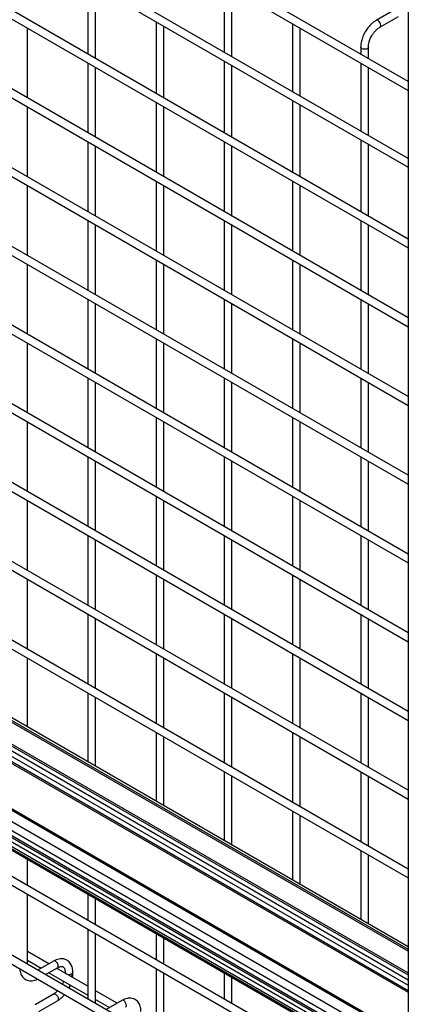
# Model space of a CAD drawing. Header units: inches. Extents: x 0.2 to 10.8, y 0.2 to 8.2.
# Tile 29 of 50: x 7.779 to 8.067, y 6.118 to 6.848. Entities that reach past the tile are written whole.
import ezdxf

# ---------------------------------------------------------------- set-up
doc = ezdxf.new("R2010")
doc.units = ezdxf.units.IN
doc.header["$MEASUREMENT"] = 0

msp = doc.modelspace()

# ---------------------------------------------------------------- linework, layer by layer
for p, q in [((8.06658, 7.65898), (8.06658, 5.73428)), ((8.06658, 6.80183), (7.37293, 7.20226)), ((7.37008, 7.19732), (8.06658, 6.79523)), ((7.37008, 7.14045), (8.06658, 6.73837)), ((8.06658, 6.74496), (7.43086, 7.11196)), ((8.06658, 6.68518), (7.37293, 7.08562)), ((7.37008, 7.08067), (8.06658, 6.67858)), ((8.06658, 6.62686), (7.37293, 7.02729)), ((7.37008, 7.02234), (8.06658, 6.62026)), ((8.06658, 6.56853), (7.37293, 6.96897)), ((7.37008, 6.96402), (8.06658, 6.56193)), ((8.06658, 6.51021), (7.37293, 6.91064)), ((7.37008, 6.90569), (8.06658, 6.50361)), ((7.82928, 6.87536), (7.82928, 6.82217)), ((7.83499, 6.81888), (7.83499, 6.87206)), ((7.93029, 6.87391), (7.93029, 6.82364)), ((7.93601, 6.82034), (7.93601, 6.87061)), ((8.06658, 6.45188), (7.37293, 6.85232)), ((8.05643, 6.85506), (8.04271, 6.84714)), ((8.04557, 6.84219), (8.05928, 6.85011)), ((7.37008, 6.84737), (8.06658, 6.44529)), ((7.78448, 6.78971), (7.78448, 6.84143)), ((7.87979, 6.8462), (7.87979, 6.79302)), ((7.8855, 6.78972), (7.8855, 6.8429)), ((7.9808, 6.84475), (7.9808, 6.79448)), ((7.98651, 6.79119), (7.98651, 6.84145)), ((8.03131, 6.82739), (8.03131, 6.82219)), ((8.03702, 6.81889), (8.03702, 6.82739)), ((7.82928, 6.81558), (7.82928, 6.76385)), ((7.83499, 6.76055), (7.83499, 6.81228)), ((7.93029, 6.81704), (7.93029, 6.76386)), ((7.93601, 6.76056), (7.93601, 6.81374)), ((8.03131, 6.8156), (8.03131, 6.76533)), ((8.03702, 6.76203), (8.03702, 6.8123)), ((8.06658, 6.39356), (7.37293, 6.79399)), ((7.37008, 6.78905), (8.06658, 6.38696)), ((7.78448, 6.73138), (7.78448, 6.78311)), ((7.87979, 6.78642), (7.87979, 6.73469)), ((7.8855, 6.73139), (7.8855, 6.78312)), ((7.9808, 6.78789), (7.9808, 6.7347)), ((7.98651, 6.7314), (7.98651, 6.78459)), ((7.82928, 6.75725), (7.82928, 6.70553)), ((7.83499, 6.70223), (7.83499, 6.75395)), ((7.93029, 6.75726), (7.93029, 6.70554)), ((7.93601, 6.70224), (7.93601, 6.75396)), ((8.03131, 6.75873), (8.03131, 6.70554)), ((8.03702, 6.70225), (8.03702, 6.75543)), ((8.06658, 6.33524), (7.37293, 6.73567)), ((7.37008, 6.73072), (8.06658, 6.32864)), ((7.78448, 6.67306), (7.78448, 6.72479)), ((7.87979, 6.72809), (7.87979, 6.67637)), ((7.8855, 6.67307), (7.8855, 6.7248)), ((7.9808, 6.7281), (7.9808, 6.67638)), ((7.98651, 6.67308), (7.98651, 6.72481)), ((7.82928, 6.69893), (7.82928, 6.6472)), ((7.83499, 6.6439), (7.83499, 6.69563)), ((7.93029, 6.69894), (7.93029, 6.64721)), ((7.93601, 6.64391), (7.93601, 6.69564)), ((8.03131, 6.69895), (8.03131, 6.64722)), ((8.03702, 6.64392), (8.03702, 6.69565)), ((8.06658, 6.27691), (7.37293, 6.67735)), ((7.37008, 6.6724), (8.06658, 6.27031)), ((7.78448, 6.61474), (7.78448, 6.66646)), ((7.87979, 6.66977), (7.87979, 6.61804)), ((7.8855, 6.61475), (7.8855, 6.66647)), ((7.9808, 6.66978), (7.9808, 6.61805)), ((7.98651, 6.61475), (7.98651, 6.66648)), ((7.82928, 6.6406), (7.82928, 6.58888)), ((7.83499, 6.58558), (7.83499, 6.6373)), ((7.93029, 6.64061), (7.93029, 6.58889)), ((7.93601, 6.58559), (7.93601, 6.63731)), ((8.03131, 6.64062), (8.03131, 6.5889)), ((8.03702, 6.5856), (8.03702, 6.63732)), ((8.06658, 6.21859), (7.37293, 6.61902)), ((7.37008, 6.61407), (8.06658, 6.21199)), ((7.78448, 6.55641), (7.78448, 6.60814)), ((7.87979, 6.61145), (7.87979, 6.55972)), ((7.8855, 6.55642), (7.8855, 6.60815)), ((7.9808, 6.61146), (7.9808, 6.55973)), ((7.98651, 6.55643), (7.98651, 6.60816)), ((7.82928, 6.58228), (7.82928, 6.53055)), ((7.83499, 6.52725), (7.83499, 6.57898)), ((7.93029, 6.58229), (7.93029, 6.53056)), ((7.93601, 6.52726), (7.93601, 6.57899)), ((8.03131, 6.5823), (8.03131, 6.53057)), ((8.03702, 6.52727), (8.03702, 6.579)), ((8.06658, 6.15767), (7.35264, 6.56982)), ((7.35463, 6.5701), (8.06658, 6.1591)), ((8.06658, 6.16098), (7.35741, 6.57038)), ((7.34088, 6.56057), (8.06658, 6.14163)), ((7.78448, 6.49809), (7.78448, 6.54981)), ((7.87979, 6.55312), (7.87979, 6.5014)), ((7.8855, 6.4981), (7.8855, 6.54982)), ((7.9808, 6.55313), (7.9808, 6.5014)), ((7.98651, 6.49811), (7.98651, 6.54983)), ((7.36233, 6.53908), (8.06658, 6.13252)), ((8.06658, 6.12838), (7.36233, 6.53494)), ((7.37235, 6.5409), (8.06658, 6.14013)), ((7.37235, 6.53726), (8.06658, 6.13649)), ((7.36298, 6.53349), (8.06658, 6.12731)), ((7.82928, 6.52395), (7.82928, 6.47223)), ((7.83499, 6.46893), (7.83499, 6.52066)), ((7.93029, 6.52396), (7.93029, 6.47224)), ((7.93601, 6.46894), (7.93601, 6.52067)), ((8.03131, 6.52397), (8.03131, 6.47225)), ((8.03702, 6.46895), (8.03702, 6.52067)), ((7.78448, 6.43976), (7.78448, 6.49149)), ((7.87979, 6.4948), (7.87979, 6.44307)), ((7.8855, 6.43977), (7.8855, 6.4915)), ((7.9808, 6.49481), (7.9808, 6.44308)), ((7.98651, 6.43978), (7.98651, 6.49151)), ((7.36233, 6.48422), (8.06658, 6.07767)), ((8.06658, 6.0839), (7.36615, 6.48825)), ((7.39023, 6.48407), (8.06658, 6.09362)), ((8.06658, 6.06378), (7.34087, 6.48272)), ((7.34235, 6.48111), (8.06658, 6.06302)), ((8.06658, 6.07352), (7.36233, 6.48008)), ((7.36298, 6.47864), (8.06658, 6.07246)), ((7.38944, 6.48346), (8.06658, 6.09255)), ((8.06658, 6.06903), (7.37235, 6.4698)), ((8.06658, 6.06539), (7.37235, 6.46616)), ((7.82928, 6.46563), (7.82928, 6.4139)), ((7.83499, 6.41061), (7.83499, 6.46233)), ((7.93029, 6.46564), (7.93029, 6.41391)), ((7.93601, 6.41061), (7.93601, 6.46234)), ((8.03131, 6.46565), (8.03131, 6.41392)), ((8.03702, 6.41062), (8.03702, 6.46235)), ((8.06658, 6.04361), (7.37293, 6.44405)), ((7.37008, 6.4391), (8.06658, 6.03702)), ((7.78448, 6.38144), (7.78448, 6.43316)), ((7.87979, 6.43647), (7.87979, 6.38475)), ((7.8855, 6.38145), (7.8855, 6.43317)), ((7.9808, 6.43648), (7.9808, 6.38476)), ((7.98651, 6.38146), (7.98651, 6.43318)), ((7.82928, 6.40731), (7.82928, 6.35558)), ((7.83499, 6.35228), (7.83499, 6.40401)), ((7.93029, 6.40732), (7.93029, 6.35559)), ((7.93601, 6.35229), (7.93601, 6.40402)), ((8.03131, 6.40732), (8.03131, 6.3556)), ((8.03702, 6.3523), (8.03702, 6.40403)), ((8.06658, 5.98529), (7.37293, 6.38572)), ((7.37008, 6.38078), (8.06658, 5.97869)), ((7.78448, 6.32383), (7.78448, 6.37484)), ((7.87979, 6.37815), (7.87979, 6.32642)), ((7.8855, 6.32312), (7.8855, 6.37485)), ((7.9808, 6.37816), (7.9808, 6.32643)), ((7.98651, 6.32313), (7.98651, 6.37486)), ((7.82928, 6.34898), (7.82928, 6.29797)), ((7.83499, 6.29467), (7.83499, 6.34568)), ((7.93029, 6.34899), (7.93029, 6.29726)), ((7.93601, 6.29397), (7.93601, 6.34569)), ((8.03131, 6.349), (8.03131, 6.29727)), ((8.03702, 6.29398), (8.03702, 6.3457)), ((7.87979, 6.31982), (7.87979, 6.26881)), ((7.8855, 6.26551), (7.8855, 6.31653)), ((7.9808, 6.31983), (7.9808, 6.26811)), ((7.98651, 6.26481), (7.98651, 6.31653)), ((7.93029, 6.29067), (7.93029, 6.23966)), ((7.93601, 6.23636), (7.93601, 6.28737)), ((8.03131, 6.29068), (8.03131, 6.23895)), ((8.03702, 6.23565), (8.03702, 6.28738)), ((7.9808, 6.26151), (7.9808, 6.2105)), ((7.98651, 6.2072), (7.98651, 6.25821)), ((8.03131, 6.23235), (8.03131, 6.18134)), ((8.03702, 6.17804), (8.03702, 6.22905)), ((7.78448, 6.20647), (7.78448, 6.22587)), ((7.78448, 6.14814), (7.78448, 6.19987)), ((7.82928, 6.20001), (7.82928, 6.18061)), ((7.83499, 6.17731), (7.83499, 6.19671)), ((7.82928, 6.17401), (7.82928, 6.12228)), ((7.83499, 6.11898), (7.83499, 6.17071)), ((7.87979, 6.17085), (7.87979, 6.15145)), ((7.8855, 6.14815), (7.8855, 6.16756)), ((7.80041, 6.14838), (7.78448, 6.15758)), ((7.78448, 6.15098), (7.7947, 6.14508)), ((7.80389, 6.15039), (7.79224, 6.14366)), ((7.79795, 6.14036), (7.80674, 6.14544)), ((7.80041, 6.14178), (7.82928, 6.12512)), ((7.82928, 6.13172), (7.80613, 6.14508)), ((7.81238, 6.14218), (7.81238, 6.14147)), ((7.8181, 6.14069), (7.8181, 6.14218)), ((7.87979, 6.14485), (7.87979, 6.09312)), ((7.8855, 6.08983), (7.8855, 6.14155)), ((7.93029, 6.1417), (7.93029, 6.12229)), ((7.93601, 6.11899), (7.93601, 6.1384)), ((7.85092, 6.11922), (7.83499, 6.12842)), ((7.80389, 6.12598), (7.79017, 6.11806)), ((7.79303, 6.11311), (7.80674, 6.12103)), ((7.83499, 6.12182), (7.84521, 6.11593)), ((7.85439, 6.12123), (7.84275, 6.11451))]:
    msp.add_line(p, q)
at = {"flags": 128}
for points in [[(8.04414, 6.847), (8.04337, 6.84727), (8.04271, 6.84714), (8.0427, 6.84714)], [(8.04556, 6.84219), (8.04557, 6.84219), (8.04601, 6.8427), (8.04616, 6.8435), (8.04601, 6.84448), (8.04557, 6.84549), (8.04491, 6.84637), (8.04414, 6.847)], [(8.03702, 6.82739), (8.03702, 6.82739), (8.03681, 6.82676), (8.03619, 6.82622), (8.03526, 6.82586), (8.03417, 6.82574), (8.03307, 6.82586), (8.03215, 6.82622), (8.03153, 6.82676), (8.03131, 6.82739), (8.03131, 6.8274)], [(7.80674, 6.14544), (7.80674, 6.14544), (7.80718, 6.14594), (7.80734, 6.14675), (7.80718, 6.14773), (7.80674, 6.14874), (7.80609, 6.14962), (7.80532, 6.15025), (7.80454, 6.15051), (7.80389, 6.15039)], [(7.81238, 6.14218), (7.8126, 6.14155), (7.81322, 6.14102), (7.81415, 6.14066), (7.81524, 6.14053), (7.81633, 6.14066), (7.81726, 6.14102), (7.81788, 6.14155), (7.8181, 6.14217)], [(7.80389, 6.12598), (7.80454, 6.12611), (7.80532, 6.12584), (7.80609, 6.12521), (7.80674, 6.12433), (7.80718, 6.12332), (7.80734, 6.12234), (7.80718, 6.12153), (7.80674, 6.12103), (7.80674, 6.12103)], [(7.85725, 6.11628), (7.85725, 6.11628), (7.85769, 6.11679), (7.85784, 6.11759), (7.85769, 6.11857), (7.85725, 6.11958), (7.8566, 6.12046), (7.85582, 6.12109), (7.85505, 6.12136), (7.85439, 6.12123)]]:
    msp.add_lwpolyline(points, dxfattribs=at)
msp.add_arc((7.8162, 6.14111), 0.00194, 274.62896, 347.23497)
for points, knots in [([(8.04272, 6.84711), (8.04248, 6.84698), (8.04165, 6.84653), (8.04034, 6.84553), (8.03882, 6.84418), (8.03757, 6.84284), (8.03649, 6.8415), (8.03552, 6.84015), (8.03492, 6.83916), (8.03461, 6.83865)], [0, 0, 0, 0, 0.076054, 0.263021, 0.437352, 0.597786, 0.719603, 0.857444, 1, 1, 1, 1]), ([(8.03956, 6.83579), (8.03996, 6.83643), (8.04052, 6.83734), (8.04145, 6.83855), (8.04227, 6.83952), (8.04329, 6.84052), (8.04434, 6.84139), (8.04512, 6.84195), (8.04552, 6.84215), (8.04557, 6.84218)], [0, 0, 0, 0, 0.233186, 0.328025, 0.483332, 0.641352, 0.807119, 0.975755, 1, 1, 1, 1]), ([(8.03461, 6.83865), (8.03417, 6.83784), (8.03356, 6.8367), (8.03282, 6.83495), (8.03229, 6.83346), (8.0318, 6.83168), (8.03146, 6.82985), (8.0313, 6.8284), (8.03133, 6.8276), (8.03133, 6.8274)], [0, 0, 0, 0, 0.22114, 0.311302, 0.459898, 0.612592, 0.774999, 0.943044, 1, 1, 1, 1]), ([(8.03703, 6.82739), (8.03704, 6.82781), (8.03706, 6.82868), (8.03732, 6.83016), (8.0377, 6.8316), (8.03817, 6.83293), (8.03874, 6.83429), (8.03926, 6.83524), (8.03956, 6.83579)], [0, 0, 0, 0, 0.169323, 0.3523726, 0.5340519, 0.6675763, 0.8056351, 1, 1, 1, 1]), ([(7.81807, 6.14217), (7.81807, 6.14259), (7.81807, 6.14365), (7.81781, 6.14523), (7.81731, 6.14692), (7.81653, 6.14846), (7.81548, 6.14982), (7.81413, 6.15094), (7.81247, 6.15176), (7.81063, 6.15215), (7.80871, 6.15213), (7.80682, 6.15172), (7.80519, 6.15112), (7.80424, 6.15056), (7.80389, 6.15035)], [0, 0, 0, 0, 0.055567, 0.138504, 0.222425, 0.30696, 0.392199, 0.479244, 0.570497, 0.669499, 0.760713, 0.85404, 0.947565, 1, 1, 1, 1]), ([(7.77881, 6.14482), (7.77881, 6.14472), (7.77882, 6.144), (7.77906, 6.14272), (7.77955, 6.14103), (7.78032, 6.13948), (7.78137, 6.13812), (7.78272, 6.13699), (7.78437, 6.13616), (7.78621, 6.13576), (7.78813, 6.13577), (7.79002, 6.13617), (7.79139, 6.13664), (7.7921, 6.13704), (7.79219, 6.13709)], [0, 0, 0, 0, 0.013723, 0.10406, 0.195472, 0.287558, 0.380399, 0.475166, 0.574431, 0.682027, 0.781307, 0.88292, 0.98483, 1, 1, 1, 1]), ([(7.80674, 6.14543), (7.80704, 6.14559), (7.8077, 6.14596), (7.80862, 6.14627), (7.80947, 6.14642), (7.81018, 6.1464), (7.81077, 6.14624), (7.81123, 6.14594), (7.81169, 6.14539), (7.81206, 6.14461), (7.8123, 6.14355), (7.81241, 6.14272), (7.81238, 6.14221), (7.81238, 6.14218)], [0, 0, 0, 0, 0.076428, 0.164725, 0.254558, 0.348532, 0.453621, 0.589733, 0.695706, 0.796658, 0.895931, 0.994242, 1, 1, 1, 1]), ([(7.81133, 6.13548), (7.8113, 6.13537), (7.81112, 6.13486), (7.81079, 6.1341), (7.81045, 6.13347), (7.81032, 6.13323)], [0, 0, 0, 0, 0.138837, 0.673422, 1, 1, 1, 1]), ([(7.81792, 6.13827), (7.818, 6.13889), (7.81811, 6.13971), (7.81808, 6.14049), (7.81807, 6.14069)], [0, 0, 0, 0, 0.751133, 1, 1, 1, 1]), ([(7.80703, 6.12853), (7.80674, 6.12823), (7.8061, 6.12758), (7.80509, 6.12676), (7.80432, 6.12621), (7.80393, 6.12601), (7.80389, 6.12599)], [0, 0, 0, 0, 0.278956, 0.614263, 0.955326, 1, 1, 1, 1]), ([(7.81526, 6.13037), (7.81554, 6.13089), (7.81594, 6.13161), (7.81625, 6.13237), (7.81634, 6.13259)], [0, 0, 0, 0, 0.707249, 1, 1, 1, 1]), ([(7.80674, 6.12107), (7.807, 6.12121), (7.80784, 6.12166), (7.80917, 6.12268), (7.81066, 6.12404), (7.81162, 6.12503), (7.81205, 6.12557), (7.81208, 6.12561)], [0, 0, 0, 0, 0.135479, 0.439426, 0.721927, 0.979873, 1, 1, 1, 1]), ([(7.86858, 6.11302), (7.86858, 6.11344), (7.86858, 6.11449), (7.86832, 6.11608), (7.86782, 6.11776), (7.86704, 6.1193), (7.86598, 6.12066), (7.86464, 6.12178), (7.86298, 6.1226), (7.86114, 6.12299), (7.85922, 6.12297), (7.85732, 6.12256), (7.8557, 6.12197), (7.85474, 6.1214), (7.8544, 6.12119)], [0, 0, 0, 0, 0.055567, 0.138504, 0.222425, 0.30696, 0.392199, 0.479244, 0.570497, 0.669499, 0.760713, 0.85404, 0.947565, 1, 1, 1, 1])]:
    msp.add_open_spline(points, degree=3, knots=knots)

doc.saveas('drawing.dxf')
